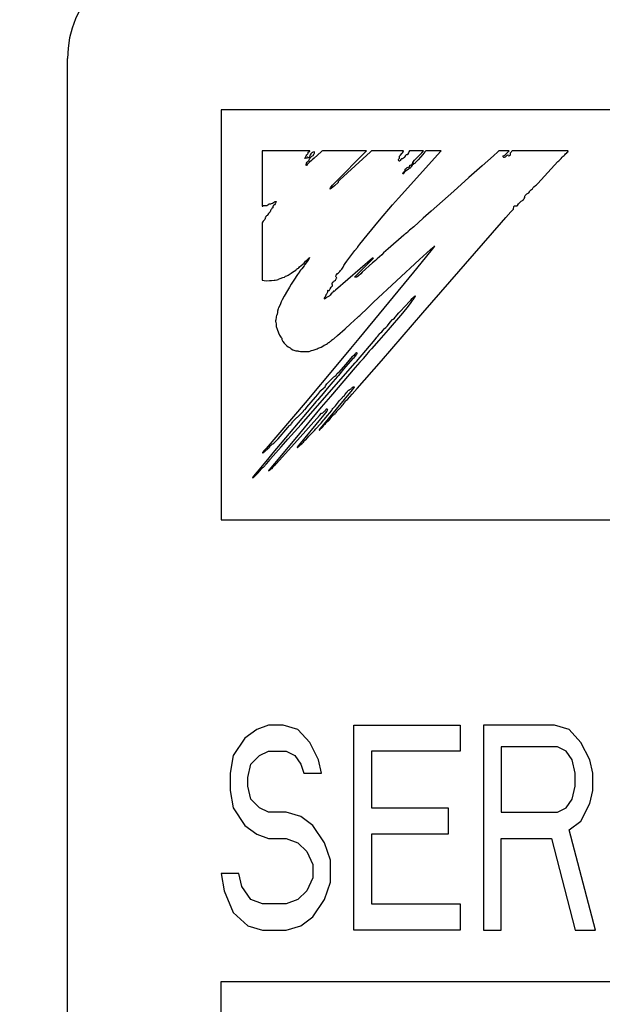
# Model space of a CAD drawing. Extents: x 70 to 816, y 33 to 540.
# Tile 9 of 23: x 419.53 to 425.22, y 429.78 to 439.38. Entities that reach past the tile are written whole.
import ezdxf

# ---------------------------------------------------------------- set-up
doc = ezdxf.new("R2010")
doc.units = 0
doc.header["$LTSCALE"] = 46.2
doc.layers.get('0').update_dxf_attribs({"linetype": 'CONTINUOUS'})
for name, color, linetype in [('ALL_CURVE', 7, 'CONTINUOUS'), ('ALL_DIM', 7, 'CONTINUOUS'), ('ALL_FEATURES', 7, 'CONTINUOUS')]:
    doc.layers.add(name, color=color, linetype=linetype)
doc.dimstyles.get("Standard").update_dxf_attribs({"dimtxt": 2.5, "dimasz": 2.5, "dimexe": 1.25, "dimexo": 0.625, "dimtad": 1, "dimcen": 2.5, "dimazin": 3, "dimtfac": 1, "dimtmove": 0, "dimatfit": 3})

# ---------------------------------------------------------------- blocks, each defined once
blk = doc.blocks.new('_OPEN')
at = {"color": 0, "linetype": 'BYBLOCK'}
for p, q in [((0, 0), (-1, 0.25)), ((-1, -0.25), (0, 0)), ((-1, 0), (0, 0))]:
    blk.add_line(p, q, dxfattribs=at)
blk = doc.blocks.new('*D14')
at = {"layer": 'ALL_DIM', "color": 2, "linetype": 'CONTINUOUS'}
for p, q in [((350, 457.5), (350, 486.4703)), ((350, 486.4703), (350, 448.75)), ((422, 457.5), (348, 457.5)), ((350, 430), (350, 448.75)), ((418.6734, 440), (348, 440)), ((350, 440), (350, 430))]:
    blk.add_line(p, q, dxfattribs=at)
at = {"layer": 'ALL_DIM', "color": 2, "linetype": 'CONTINUOUS', "xscale": 4, "yscale": 4, "zscale": 4}
for p, rotation in [((350, 457.5), 270), ((350, 440), 90)]:
    blk.add_blockref('_OPEN', p, dxfattribs=dict(at, rotation=rotation))
blk = doc.blocks.new('*D15')
at = {"layer": 'ALL_DIM', "color": 2, "linetype": 'CONTINUOUS'}
for p, q in [((422, 457.5), (320, 457.5)), ((322, 457.5), (322, 360)), ((322, 262.5), (322, 360)), ((422, 262.5), (320, 262.5))]:
    blk.add_line(p, q, dxfattribs=at)
at = {"layer": 'ALL_DIM', "color": 2, "linetype": 'CONTINUOUS', "xscale": 4, "yscale": 4, "zscale": 4}
for p, rotation in [((322, 457.5), 90), ((322, 262.5), 270)]:
    blk.add_blockref('_OPEN', p, dxfattribs=dict(at, rotation=rotation))

msp = doc.modelspace()

# ---------------------------------------------------------------- linework, layer by layer
at = {"layer": 'ALL_CURVE', "color": 4, "linetype": 'CONTINUOUS'}
for p, q in [((421.5, 438.5), (421.5, 434.5)), ((458.5, 438.5), (421.5, 438.5)), ((421.5, 434.5), (439.5, 434.5)), ((421.96, 432.5), (421.845, 432.4574)), ((422.1037, 432.5), (421.96, 432.5)), ((422.2475, 432.4574), (422.1037, 432.5)), ((422.7937, 430.5), (422.7937, 432.5)), ((422.7937, 432.5), (423.8288, 432.5)), ((423.8288, 432.5), (423.8288, 432.2447)), ((424.0587, 432.5), (424.0587, 430.5)), ((424.7488, 432.5), (424.0587, 432.5)), ((424.8925, 432.4574), (424.7488, 432.5)), ((421.73, 432.3723), (421.615, 432.2021)), ((421.845, 432.4574), (421.73, 432.3723)), ((422.3625, 432.3298), (422.2475, 432.4574)), ((425.0075, 432.3298), (424.8925, 432.4574)), ((422.4488, 432.1596), (422.3625, 432.3298)), ((424.2312, 432.2872), (424.2312, 431.6489)), ((424.7775, 432.2872), (424.2312, 432.2872)), ((424.8637, 432.2447), (424.7775, 432.2872)), ((425.0938, 432.1596), (425.0075, 432.3298)), ((421.615, 432.2021), (421.5863, 432.0319)), ((421.7875, 432.117), (421.8738, 432.2021)), ((421.8738, 432.2021), (421.96, 432.2447)), ((421.96, 432.2447), (422.1325, 432.2447)), ((422.1325, 432.2447), (422.2187, 432.2021)), ((422.2187, 432.2021), (422.2763, 432.117)), ((422.9663, 432.2447), (422.9663, 431.6915)), ((423.8288, 432.2447), (422.9663, 432.2447)), ((424.9213, 432.1596), (424.8637, 432.2447)), ((421.7588, 431.9894), (421.7875, 432.117)), ((422.2763, 432.117), (422.305, 432.0319)), ((422.4775, 432.0319), (422.4488, 432.1596)), ((424.95, 432.0319), (424.9213, 432.1596)), ((425.1225, 432.0319), (425.0938, 432.1596)), ((421.5863, 432.0319), (421.5863, 431.8617)), ((421.7588, 431.9043), (421.7588, 431.9894)), ((422.305, 432.0319), (422.4775, 432.0319)), ((424.95, 431.9043), (424.95, 432.0319)), ((425.1225, 431.8617), (425.1225, 432.0319)), ((421.7875, 431.7766), (421.7588, 431.9043)), ((424.9213, 431.7766), (424.95, 431.9043)), ((421.5863, 431.8617), (421.615, 431.6915)), ((425.0938, 431.734), (425.1225, 431.8617)), ((421.615, 431.6915), (421.73, 431.5213)), ((421.8738, 431.6915), (421.7875, 431.7766)), ((421.96, 431.6489), (421.8738, 431.6915)), ((422.9663, 431.6915), (423.7137, 431.6915)), ((423.7137, 431.6915), (423.7137, 431.4362)), ((424.7775, 431.6489), (424.8637, 431.6915)), ((424.8637, 431.6915), (424.9213, 431.7766)), ((425.0075, 431.5638), (425.0938, 431.734)), ((422.1325, 431.6489), (421.96, 431.6489)), ((422.2763, 431.6064), (422.1325, 431.6489)), ((422.3912, 431.5213), (422.2763, 431.6064)), ((424.2312, 431.6489), (424.7775, 431.6489)), ((421.73, 431.5213), (421.845, 431.4362)), ((422.5063, 431.3511), (422.3912, 431.5213)), ((424.8925, 431.4787), (425.0075, 431.5638)), ((421.845, 431.4362), (421.96, 431.3936)), ((422.9663, 431.4362), (422.9663, 430.7553)), ((423.7137, 431.4362), (422.9663, 431.4362)), ((425.1512, 430.5), (424.8925, 431.4787)), ((421.96, 431.3936), (422.1325, 431.3936)), ((422.1325, 431.3936), (422.2475, 431.3511)), ((422.2475, 431.3511), (422.3338, 431.266)), ((422.5637, 431.1809), (422.5063, 431.3511)), ((424.2312, 430.5), (424.2312, 431.3936)), ((424.2312, 431.3936), (424.72, 431.3936)), ((424.72, 431.3936), (424.95, 430.5)), ((422.3338, 431.266), (422.3912, 431.1383)), ((422.3912, 431.1383), (422.3912, 431.0106)), ((422.5637, 430.9681), (422.5637, 431.1809)), ((421.5, 431.0532), (421.5288, 430.883)), ((421.6725, 431.0532), (421.5, 431.0532)), ((421.7012, 430.9255), (421.6725, 431.0532)), ((421.7875, 430.7979), (421.7012, 430.9255)), ((422.3912, 431.0106), (422.3338, 430.883)), ((422.5063, 430.7979), (422.5637, 430.9681)), ((421.5288, 430.883), (421.615, 430.6702)), ((422.3338, 430.883), (422.2475, 430.7979)), ((421.9025, 430.7553), (421.7875, 430.7979)), ((422.1325, 430.7553), (421.9025, 430.7553)), ((422.2475, 430.7979), (422.1325, 430.7553)), ((422.3912, 430.6277), (422.5063, 430.7979)), ((422.9663, 430.7553), (423.8288, 430.7553)), ((423.8288, 430.7553), (423.8288, 430.5)), ((421.615, 430.6702), (421.7588, 430.5426)), ((421.7588, 430.5426), (421.9025, 430.5)), ((422.1325, 430.5), (422.2763, 430.5426)), ((422.2763, 430.5426), (422.3912, 430.6277)), ((421.9025, 430.5), (422.1325, 430.5)), ((423.8288, 430.5), (422.7937, 430.5)), ((424.0587, 430.5), (424.2312, 430.5)), ((424.95, 430.5), (425.1512, 430.5)), ((421.5, 423.5), (421.5, 430)), ((421.5, 430), (439.5, 430))]:
    msp.add_line(p, q, dxfattribs=at)
at = {"layer": 'ALL_FEATURES', "color": 7, "linetype": 'CONTINUOUS'}
for p, q in [((420, 273.0088), (420, 439)), ((421.9, 438.1), (421.9, 437.5596)), ((422.3646, 438.1), (421.9, 438.1)), ((422.3142, 438.0285), (422.3185, 438.0362)), ((422.3185, 438.0362), (422.3242, 438.0436)), ((422.3242, 438.0436), (422.3287, 438.0512)), ((422.3328, 438.0304), (422.3261, 438.028)), ((422.3287, 438.0512), (422.3345, 438.0617)), ((422.3369, 438.0339), (422.3328, 438.0304)), ((422.3345, 438.0617), (422.3409, 438.0682)), ((422.3409, 438.0383), (422.3369, 438.0339)), ((422.3409, 438.0682), (422.3436, 438.0707)), ((422.3449, 438.0403), (422.3409, 438.0383)), ((422.3436, 438.0707), (422.3471, 438.0767)), ((422.3467, 438.0343), (422.3449, 438.0403)), ((422.3492, 438.0307), (422.3467, 438.0343)), ((422.3471, 438.0767), (422.3486, 438.0875)), ((422.3486, 438.0875), (422.3529, 438.0907)), ((422.3536, 438.0329), (422.3492, 438.0307)), ((422.3529, 438.0907), (422.3633, 438.0984)), ((422.3567, 438.0354), (422.3536, 438.0329)), ((422.3603, 438.0411), (422.3567, 438.0354)), ((422.3632, 438.0544), (422.3603, 438.0411)), ((422.3631, 438.025), (422.3687, 438.0357)), ((422.3667, 438.062), (422.3632, 438.0544)), ((422.3633, 438.0984), (422.3646, 438.1)), ((422.3738, 438.0715), (422.3667, 438.062)), ((422.3687, 438.0357), (422.3756, 438.0437)), ((422.3831, 438.0815), (422.3738, 438.0715)), ((422.3756, 438.0437), (422.3843, 438.049)), ((422.3881, 438.0851), (422.3831, 438.0815)), ((422.3843, 438.049), (422.3958, 438.055)), ((422.4051, 438.0304), (422.3873, 438.0132)), ((422.3938, 438.0881), (422.3881, 438.0851)), ((422.4082, 438.0925), (422.3938, 438.0881)), ((422.3958, 438.055), (422.3987, 438.0576)), ((422.3987, 438.0576), (422.4004, 438.0602)), ((422.4004, 438.0602), (422.4018, 438.0661)), ((422.4018, 438.0661), (422.4021, 438.0674)), ((422.4021, 438.0674), (422.4051, 438.0751)), ((422.4755, 438.0921), (422.4051, 438.0304)), ((422.4051, 438.0751), (422.4073, 438.0794)), ((422.4073, 438.0794), (422.4091, 438.0868)), ((422.4091, 438.0868), (422.4082, 438.0925)), ((422.4802, 438.0964), (422.4755, 438.0921)), ((422.4854, 438.1), (422.4802, 438.0964)), ((422.9156, 438.1), (422.4854, 438.1)), ((422.642, 437.8231), (422.8746, 438.0577)), ((422.9547, 438.091), (422.6549, 437.8166)), ((422.8746, 438.0577), (422.9135, 438.0976)), ((422.9135, 438.0976), (422.9156, 438.1)), ((422.9648, 438.1), (422.9547, 438.091)), ((423.2765, 438.1), (422.9648, 438.1)), ((423.2283, 437.6404), (423.6419, 438.0976)), ((423.2329, 438.0243), (423.2364, 438.0295)), ((423.2364, 438.0295), (423.2379, 438.034)), ((423.2379, 438.034), (423.2382, 438.043)), ((423.2382, 438.043), (423.2383, 438.0437)), ((423.2383, 438.0437), (423.2395, 438.0484)), ((423.2395, 438.0484), (423.2476, 438.059)), ((423.2476, 438.059), (423.2596, 438.0735)), ((423.2596, 438.0735), (423.2658, 438.0808)), ((423.2658, 438.0808), (423.2729, 438.0908)), ((423.2729, 438.0908), (423.2765, 438.1)), ((423.2841, 438.0358), (423.2757, 438.0277)), ((423.2919, 438.0474), (423.2841, 438.0358)), ((423.2944, 438.0521), (423.2919, 438.0474)), ((423.297, 438.0566), (423.2944, 438.0521)), ((423.2996, 438.0595), (423.297, 438.0566)), ((423.3046, 438.062), (423.2996, 438.0595)), ((423.3115, 438.0617), (423.3046, 438.062)), ((423.3152, 438.0664), (423.3115, 438.0617)), ((423.3243, 438.0822), (423.3152, 438.0664)), ((423.3299, 438.0919), (423.3243, 438.0822)), ((423.3358, 438.1), (423.3299, 438.0919)), ((423.4736, 438.1), (423.3358, 438.1)), ((423.3859, 438.0109), (423.4366, 438.0622)), ((423.4644, 438.0646), (423.4198, 438.0133)), ((423.4366, 438.0622), (423.4557, 438.0815)), ((423.4557, 438.0815), (423.4736, 438.1)), ((423.4857, 438.0894), (423.4644, 438.0646)), ((423.4955, 438.1), (423.4857, 438.0894)), ((423.6439, 438.1), (423.4955, 438.1)), ((423.6419, 438.0976), (423.6439, 438.1)), ((424.1552, 438.0521), (424.0444, 437.9538)), ((424.1967, 438.0902), (424.1552, 438.0521)), ((424.2077, 438.1), (424.1967, 438.0902)), ((424.3089, 438.1), (424.2077, 438.1)), ((424.2478, 438.0506), (424.2488, 438.0518)), ((424.2478, 438.0467), (424.2478, 438.0506)), ((424.2502, 438.0418), (424.2478, 438.0467)), ((424.2488, 438.0518), (424.2583, 438.0549)), ((424.2548, 438.0371), (424.2502, 438.0418)), ((424.2582, 438.0363), (424.2548, 438.0371)), ((424.268, 438.0401), (424.2582, 438.0363)), ((424.2583, 438.0549), (424.2686, 438.0618)), ((424.2745, 438.0442), (424.268, 438.0401)), ((424.2686, 438.0618), (424.2829, 438.0751)), ((424.2799, 438.0496), (424.2745, 438.0442)), ((424.2848, 438.0542), (424.2799, 438.0496)), ((424.2829, 438.0751), (424.291, 438.0836)), ((424.2933, 438.0579), (424.2848, 438.0542)), ((424.291, 438.0836), (424.3037, 438.0964)), ((424.2967, 438.059), (424.2933, 438.0579)), ((424.2997, 438.0524), (424.2967, 438.059)), ((424.3016, 438.0508), (424.2997, 438.0524)), ((424.3036, 438.0502), (424.3016, 438.0508)), ((424.3082, 438.0512), (424.3036, 438.0502)), ((424.3037, 438.0964), (424.3089, 438.1)), ((424.3142, 438.0553), (424.3082, 438.0512)), ((424.3172, 438.0577), (424.3142, 438.0553)), ((424.3187, 438.079), (424.3164, 438.0703)), ((424.3164, 438.0703), (424.3172, 438.0577)), ((424.3231, 438.085), (424.3187, 438.079)), ((424.3237, 438.0855), (424.3231, 438.085)), ((424.3277, 438.0891), (424.3237, 438.0855)), ((424.331, 438.0936), (424.3277, 438.0891)), ((424.3365, 438.1), (424.331, 438.0936)), ((424.8826, 438.1), (424.3365, 438.1)), ((424.8155, 438.0269), (424.8257, 438.04)), ((424.8257, 438.04), (424.8313, 438.0461)), ((424.8313, 438.0461), (424.8346, 438.0485)), ((424.8346, 438.0485), (424.8443, 438.0556)), ((424.8443, 438.0556), (424.8496, 438.0617)), ((424.8496, 438.0617), (424.8572, 438.0716)), ((424.8572, 438.0716), (424.8688, 438.0825)), ((424.8688, 438.0825), (424.8705, 438.084)), ((424.8705, 438.084), (424.8786, 438.0925)), ((424.8786, 438.0925), (424.8826, 438.1)), ((422.3189, 438.0271), (422.3142, 438.0285)), ((422.3261, 438.028), (422.3189, 438.0271)), ((422.3281, 437.9572), (422.3284, 437.9703)), ((422.3307, 437.9585), (422.3281, 437.9572)), ((422.3284, 437.9703), (422.3296, 437.9761)), ((422.3296, 437.9761), (422.3315, 437.9811)), ((422.3381, 437.9668), (422.3307, 437.9585)), ((422.3315, 437.9811), (422.3374, 437.9898)), ((422.3374, 437.9898), (422.3479, 437.9995)), ((422.3451, 437.9751), (422.3381, 437.9668)), ((422.3603, 437.991), (422.3451, 437.9751)), ((422.3479, 437.9995), (422.3521, 438.0035)), ((422.3521, 438.0035), (422.3582, 438.0115)), ((422.3582, 438.0115), (422.3631, 438.025)), ((422.3756, 438.0034), (422.3603, 437.991)), ((422.3873, 438.0132), (422.3756, 438.0034)), ((423.229, 438.0102), (423.2293, 438.0164)), ((423.2319, 438.0048), (423.229, 438.0102)), ((423.2293, 438.0164), (423.2329, 438.0243)), ((423.2389, 438.0003), (423.2319, 438.0048)), ((423.2414, 438.001), (423.2389, 438.0003)), ((423.2446, 438.0058), (423.2414, 438.001)), ((423.2497, 438.0154), (423.2446, 438.0058)), ((423.254, 438.0203), (423.2497, 438.0154)), ((423.2584, 438.0217), (423.254, 438.0203)), ((423.2671, 438.0231), (423.2584, 438.0217)), ((423.2757, 438.0277), (423.2671, 438.0231)), ((423.3025, 437.9284), (423.3066, 437.9333)), ((423.3066, 437.9333), (423.3134, 437.9383)), ((423.3134, 437.9383), (423.3223, 437.941)), ((423.3223, 437.941), (423.327, 437.9423)), ((423.327, 437.9423), (423.3332, 437.9463)), ((423.3332, 437.9463), (423.3373, 437.9527)), ((423.3373, 437.9527), (423.3388, 437.9621)), ((423.3388, 437.9621), (423.3454, 437.962)), ((423.3482, 437.9386), (423.3413, 437.9326)), ((423.3454, 437.962), (423.3531, 437.9651)), ((423.3565, 437.9498), (423.3482, 437.9386)), ((423.3531, 437.9651), (423.3624, 437.9723)), ((423.363, 437.9596), (423.3565, 437.9498)), ((423.3624, 437.9723), (423.3725, 437.983)), ((423.3703, 437.9684), (423.363, 437.9596)), ((423.3673, 437.9894), (423.3697, 437.993)), ((423.3684, 437.9873), (423.3673, 437.9894)), ((423.3729, 437.9859), (423.3684, 437.9873)), ((423.3697, 437.993), (423.3859, 438.0109)), ((423.3766, 437.9727), (423.3703, 437.9684)), ((423.3725, 437.983), (423.3748, 437.9854)), ((423.3748, 437.9854), (423.3729, 437.9859)), ((423.3862, 437.978), (423.3766, 437.9727)), ((423.3921, 437.9839), (423.3862, 437.978)), ((423.4198, 438.0133), (423.3921, 437.9839)), ((424.0444, 437.9538), (423.9142, 437.8396)), ((424.5871, 437.7816), (424.7835, 437.9966)), ((424.7835, 437.9966), (424.7923, 438.0044)), ((424.7923, 438.0044), (424.799, 438.0103)), ((424.799, 438.0103), (424.8155, 438.0269)), ((423.2692, 437.8839), (423.2724, 437.8895)), ((423.2696, 437.8793), (423.2692, 437.8839)), ((423.2703, 437.8781), (423.2696, 437.8793)), ((423.2738, 437.8757), (423.2703, 437.8781)), ((423.2724, 437.8895), (423.2791, 437.8951)), ((423.2783, 437.8765), (423.2738, 437.8757)), ((423.28, 437.8791), (423.2783, 437.8765)), ((423.2791, 437.8951), (423.2864, 437.9003)), ((423.2826, 437.8861), (423.28, 437.8791)), ((423.2878, 437.8932), (423.2826, 437.8861)), ((423.2864, 437.9003), (423.2915, 437.9058)), ((423.2981, 437.9016), (423.2878, 437.8932)), ((423.2915, 437.9058), (423.2935, 437.9119)), ((423.2932, 437.917), (423.2947, 437.9217)), ((423.2935, 437.9119), (423.2932, 437.917)), ((423.2947, 437.9217), (423.2968, 437.9238)), ((423.2968, 437.9238), (423.3001, 437.9258)), ((423.3124, 437.9111), (423.2981, 437.9016)), ((423.3001, 437.9258), (423.3025, 437.9284)), ((423.326, 437.9212), (423.3124, 437.9111)), ((423.3344, 437.9302), (423.326, 437.9212)), ((423.3413, 437.9326), (423.3344, 437.9302)), ((423.9142, 437.8396), (423.7679, 437.7071)), ((422.5656, 437.7402), (422.5711, 437.7493)), ((422.6027, 437.76), (422.5701, 437.733)), ((422.5711, 437.7493), (422.584, 437.7647)), ((422.584, 437.7647), (422.599, 437.78)), ((422.599, 437.78), (422.642, 437.8231)), ((422.6394, 437.7912), (422.6027, 437.76)), ((422.641, 437.8003), (422.6394, 437.7912)), ((422.6454, 437.8079), (422.641, 437.8003)), ((422.652, 437.8143), (422.6454, 437.8079)), ((422.6549, 437.8166), (422.652, 437.8143)), ((424.5344, 437.7316), (424.5427, 437.7421)), ((424.5427, 437.7421), (424.5486, 437.7487)), ((424.5486, 437.7487), (424.5649, 437.7621)), ((424.5649, 437.7621), (424.5744, 437.7698)), ((424.5744, 437.7698), (424.5871, 437.7816)), ((422.5701, 437.733), (422.5615, 437.7269)), ((422.5615, 437.7269), (422.5619, 437.7312)), ((422.5619, 437.7312), (422.5652, 437.7394)), ((422.5652, 437.7394), (422.5656, 437.7402)), ((423.7679, 437.7071), (423.5454, 437.5113)), ((424.4556, 437.6364), (424.4596, 437.6455)), ((424.4592, 437.6553), (424.4595, 437.6592)), ((424.4599, 437.6509), (424.4592, 437.6553)), ((424.4595, 437.6592), (424.4623, 437.6658)), ((424.4596, 437.6455), (424.4599, 437.6509)), ((424.4623, 437.6658), (424.4687, 437.672)), ((424.4687, 437.672), (424.4813, 437.6802)), ((424.4813, 437.6802), (424.4866, 437.6836)), ((424.4866, 437.6836), (424.498, 437.6925)), ((424.498, 437.6925), (424.5063, 437.7022)), ((424.5063, 437.7022), (424.512, 437.7139)), ((424.512, 437.7139), (424.5145, 437.7165)), ((424.5145, 437.7165), (424.5239, 437.7228)), ((424.5239, 437.7228), (424.5344, 437.7316)), ((421.9, 437.5596), (421.9036, 437.56)), ((421.9036, 437.56), (421.9073, 437.564)), ((421.9073, 437.564), (421.9098, 437.5664)), ((421.9098, 437.5664), (421.9151, 437.5686)), ((421.9151, 437.5686), (421.9187, 437.5687)), ((421.9187, 437.5687), (421.9232, 437.5677)), ((421.9232, 437.5677), (421.933, 437.5664)), ((421.933, 437.5664), (421.9432, 437.5684)), ((421.9432, 437.5684), (421.9535, 437.5735)), ((421.9535, 437.5735), (421.9592, 437.578)), ((421.9592, 437.578), (421.9667, 437.5829)), ((421.9667, 437.5829), (421.9756, 437.5851)), ((421.9756, 437.5851), (421.984, 437.5854)), ((421.984, 437.5854), (421.9902, 437.5861)), ((421.9902, 437.5861), (421.9997, 437.5908)), ((421.9997, 437.5908), (422.0179, 437.6036)), ((422.0037, 437.5554), (422.0011, 437.5451)), ((422.0063, 437.5637), (422.0037, 437.5554)), ((422.0099, 437.5676), (422.0063, 437.5637)), ((422.0179, 437.5744), (422.0099, 437.5676)), ((422.0179, 437.6036), (422.0262, 437.6071)), ((422.0263, 437.5839), (422.0179, 437.5744)), ((422.0262, 437.6071), (422.034, 437.6075)), ((422.033, 437.5963), (422.0263, 437.5839)), ((422.0361, 437.6022), (422.033, 437.5963)), ((422.034, 437.6075), (422.0359, 437.6067)), ((422.0359, 437.6067), (422.0367, 437.6055)), ((422.0367, 437.6055), (422.0361, 437.6022)), ((423.0423, 437.4229), (423.1708, 437.5747)), ((423.1708, 437.5747), (423.2283, 437.6404)), ((424.349, 437.533), (424.3529, 437.5571)), ((424.3529, 437.5571), (424.355, 437.5653)), ((424.355, 437.5653), (424.3653, 437.5647)), ((424.3653, 437.5647), (424.3672, 437.5645)), ((424.3672, 437.5645), (424.3781, 437.5639)), ((424.3781, 437.5639), (424.3844, 437.5654)), ((424.3844, 437.5654), (424.3882, 437.569)), ((424.3882, 437.569), (424.3986, 437.5848)), ((424.3986, 437.5848), (424.411, 437.5981)), ((424.411, 437.5981), (424.4246, 437.6086)), ((424.4246, 437.6086), (424.437, 437.6154)), ((424.437, 437.6154), (424.4391, 437.6165)), ((424.4391, 437.6165), (424.4448, 437.6215)), ((424.4448, 437.6215), (424.4469, 437.624)), ((424.4469, 437.624), (424.4556, 437.6364)), ((421.9341, 437.4592), (421.9298, 437.4504)), ((421.9407, 437.4659), (421.9341, 437.4592)), ((421.9502, 437.4706), (421.9407, 437.4659)), ((421.952, 437.4729), (421.9502, 437.4706)), ((421.9553, 437.4791), (421.952, 437.4729)), ((421.9611, 437.4895), (421.9553, 437.4791)), ((421.9645, 437.493), (421.9611, 437.4895)), ((421.9707, 437.498), (421.9645, 437.493)), ((421.9764, 437.5065), (421.9707, 437.498)), ((421.9805, 437.5169), (421.9764, 437.5065)), ((421.9809, 437.519), (421.9805, 437.5169)), ((421.9828, 437.5259), (421.9809, 437.519)), ((421.9882, 437.5332), (421.9828, 437.5259)), ((421.9929, 437.5377), (421.9882, 437.5332)), ((422.0011, 437.5451), (421.9929, 437.5377)), ((423.5454, 437.5113), (423.4698, 437.4424)), ((424.2752, 437.45), (424.3235, 437.5054)), ((424.3235, 437.5054), (424.3433, 437.5264)), ((424.3433, 437.5264), (424.3488, 437.5308)), ((424.3488, 437.5308), (424.349, 437.533)), ((421.9029, 437.4039), (421.9, 437.3949)), ((421.9, 437.3949), (421.9, 436.8393)), ((421.9096, 437.4145), (421.9029, 437.4039)), ((421.9197, 437.4262), (421.9096, 437.4145)), ((421.9241, 437.4315), (421.9197, 437.4262)), ((421.9269, 437.4396), (421.9241, 437.4315)), ((421.9291, 437.4483), (421.9269, 437.4396)), ((421.9298, 437.4504), (421.9291, 437.4483)), ((422.922, 437.2779), (423.0423, 437.4229)), ((423.3778, 437.3603), (423.337, 437.3257)), ((423.4698, 437.4424), (423.3778, 437.3603)), ((423.4663, 436.5217), (424.2337, 437.4017)), ((424.2337, 437.4017), (424.2752, 437.45)), ((422.8509, 437.1898), (422.922, 437.2779)), ((423.2808, 437.2794), (423.1287, 437.1461)), ((423.2904, 437.2872), (423.2808, 437.2794)), ((423.298, 437.2917), (423.2904, 437.2872)), ((423.31, 437.2996), (423.298, 437.2917)), ((423.3177, 437.3072), (423.31, 437.2996)), ((423.3223, 437.3158), (423.3177, 437.3072)), ((423.3246, 437.3166), (423.3223, 437.3158)), ((423.337, 437.3257), (423.3246, 437.3166)), ((422.8305, 437.1619), (422.8324, 437.1653)), ((422.8324, 437.1653), (422.8509, 437.1898)), ((423.5412, 437.1394), (423.575, 437.1689)), ((423.5802, 437.1727), (423.5685, 437.1575)), ((423.575, 437.1689), (423.5802, 437.1727)), ((422.7231, 437.0253), (422.8034, 437.1289)), ((422.8034, 437.1289), (422.8269, 437.1583)), ((422.8269, 437.1583), (422.8305, 437.1619)), ((423.0654, 437.088), (423.0442, 437.0672)), ((423.0832, 437.1052), (423.0654, 437.088)), ((423.1287, 437.1461), (423.0832, 437.1052)), ((423.4316, 437.0393), (423.5412, 437.1394)), ((423.5685, 437.1575), (423.4873, 437.0569)), ((422.2641, 436.969), (422.2793, 436.9823)), ((422.2793, 436.9823), (422.2942, 436.9941)), ((422.307, 436.9794), (422.2842, 436.9504)), ((422.2942, 436.9941), (422.3078, 437.0062)), ((422.311, 436.9855), (422.307, 436.9794)), ((422.3078, 437.0062), (422.3139, 437.0139)), ((422.3155, 436.9927), (422.311, 436.9855)), ((422.3139, 437.0139), (422.3215, 437.0245)), ((422.3269, 437.0072), (422.3155, 436.9927)), ((422.3215, 437.0245), (422.3358, 437.0391)), ((422.344, 437.0303), (422.3269, 437.0072)), ((422.3358, 437.0391), (422.3532, 437.0535)), ((422.3533, 437.0442), (422.344, 437.0303)), ((422.3532, 437.0535), (422.3616, 437.0592)), ((422.3616, 437.0592), (422.3533, 437.0442)), ((422.976, 437.053), (422.6135, 436.7415)), ((422.689, 436.9667), (422.6925, 436.9731)), ((422.6925, 436.9731), (422.6959, 436.9821)), ((422.6959, 436.9821), (422.7068, 437.0022)), ((422.7068, 437.0022), (422.7231, 437.0253)), ((422.8575, 436.9277), (422.9478, 437.0172)), ((422.9761, 437.0072), (422.8736, 436.9161)), ((422.9478, 437.0172), (422.9814, 437.0514)), ((422.9811, 437.0542), (422.976, 437.053)), ((423.0027, 437.0297), (422.9761, 437.0072)), ((422.9857, 437.0564), (422.9811, 437.0542)), ((422.9814, 437.0514), (422.9857, 437.0564)), ((422.9853, 436.6241), (423.4316, 437.0393)), ((423.0216, 437.0461), (423.0027, 437.0297)), ((423.0442, 437.0672), (423.0216, 437.0461)), ((423.4873, 437.0569), (423.3735, 436.9173)), ((422.1233, 436.874), (422.1255, 436.8772)), ((422.1255, 436.8772), (422.127, 436.8789)), ((422.127, 436.8789), (422.1385, 436.8818)), ((422.1385, 436.8818), (422.1524, 436.8886)), ((422.1524, 436.8886), (422.171, 436.901)), ((422.171, 436.901), (422.1824, 436.909)), ((422.1824, 436.909), (422.195, 436.9164)), ((422.195, 436.9164), (422.2116, 436.9255)), ((422.2116, 436.9255), (422.2263, 436.9353)), ((422.2263, 436.9353), (422.2296, 436.9386)), ((422.2296, 436.9386), (422.2349, 436.9464)), ((422.2441, 436.8942), (422.2296, 436.874)), ((422.2349, 436.9464), (422.2424, 436.9521)), ((422.2424, 436.9521), (422.2522, 436.9569)), ((422.2616, 436.9216), (422.2441, 436.8942)), ((422.2522, 436.9569), (422.2531, 436.9573)), ((422.2531, 436.9573), (422.2567, 436.9601)), ((422.2567, 436.9601), (422.2641, 436.969)), ((422.262, 436.9223), (422.2616, 436.9216)), ((422.2733, 436.9369), (422.262, 436.9223)), ((422.2842, 436.9504), (422.2733, 436.9369)), ((422.6166, 436.8749), (422.617, 436.8823)), ((422.617, 436.8823), (422.62, 436.8871)), ((422.62, 436.8871), (422.6336, 436.9028)), ((422.6336, 436.9028), (422.6415, 436.9109)), ((422.6415, 436.9109), (422.6558, 436.9248)), ((422.6558, 436.9248), (422.6636, 436.9333)), ((422.6636, 436.9333), (422.6743, 436.9465)), ((422.6743, 436.9465), (422.689, 436.9667)), ((422.8027, 436.8734), (422.8074, 436.8786)), ((422.8074, 436.8786), (422.8106, 436.8817)), ((422.8106, 436.8817), (422.8575, 436.9277)), ((422.8368, 436.8818), (422.8258, 436.873)), ((422.8603, 436.9022), (422.8368, 436.8818)), ((423.3735, 436.9173), (422.8405, 436.2708)), ((422.8736, 436.9161), (422.8603, 436.9022)), ((421.9, 436.8393), (421.9179, 436.8354)), ((421.9179, 436.8354), (421.9416, 436.8337)), ((421.9416, 436.8337), (421.9711, 436.8348)), ((421.9711, 436.8348), (421.989, 436.8367)), ((421.989, 436.8367), (422.0164, 436.8393)), ((422.0164, 436.8393), (422.0254, 436.8402)), ((422.0254, 436.8402), (422.0449, 436.8431)), ((422.0449, 436.8431), (422.0533, 436.8464)), ((422.0533, 436.8464), (422.0589, 436.8498)), ((422.0589, 436.8498), (422.0729, 436.8563)), ((422.0729, 436.8563), (422.0985, 436.8637)), ((422.0985, 436.8637), (422.1157, 436.8691)), ((422.1157, 436.8691), (422.1233, 436.874)), ((422.1824, 436.8007), (422.166, 436.7725)), ((422.219, 436.8584), (422.1824, 436.8007)), ((422.2296, 436.874), (422.219, 436.8584)), ((422.5724, 436.7699), (422.5832, 436.7843)), ((422.5805, 436.8086), (422.583, 436.8143)), ((422.5808, 436.8012), (422.5805, 436.8086)), ((422.5836, 436.7921), (422.5808, 436.8012)), ((422.583, 436.8143), (422.5854, 436.8167)), ((422.5832, 436.7843), (422.585, 436.788)), ((422.5839, 436.7916), (422.5836, 436.7921)), ((422.585, 436.788), (422.5839, 436.7916)), ((422.5854, 436.8167), (422.5888, 436.8187)), ((422.5888, 436.8187), (422.591, 436.8213)), ((422.591, 436.8213), (422.5945, 436.8275)), ((422.5945, 436.8275), (422.5965, 436.8295)), ((422.5965, 436.8295), (422.6046, 436.8332)), ((422.6046, 436.8332), (422.6127, 436.8404)), ((422.6127, 436.8404), (422.6203, 436.8512)), ((422.6191, 436.8692), (422.6166, 436.8749)), ((422.6236, 436.8647), (422.6191, 436.8692)), ((422.6203, 436.8512), (422.6245, 436.8596)), ((422.6254, 436.8631), (422.6236, 436.8647)), ((422.6245, 436.8596), (422.6254, 436.8631)), ((422.801, 436.868), (422.8027, 436.8734)), ((422.8073, 436.868), (422.801, 436.868)), ((422.8183, 436.8695), (422.8073, 436.868)), ((422.8258, 436.873), (422.8183, 436.8695)), ((422.145, 436.7383), (422.112, 436.6829)), ((422.166, 436.7725), (422.145, 436.7383)), ((422.5128, 436.6728), (422.5205, 436.6872)), ((422.5205, 436.6872), (422.5234, 436.6959)), ((422.523, 436.7005), (422.5285, 436.7048)), ((422.5234, 436.6959), (422.523, 436.7005)), ((422.5285, 436.7048), (422.5333, 436.713)), ((422.5333, 436.713), (422.5375, 436.7257)), ((422.5375, 436.7257), (422.5405, 436.7381)), ((422.5515, 436.6848), (422.5393, 436.6782)), ((422.5405, 436.7381), (422.5416, 436.7402)), ((422.5416, 436.7402), (422.544, 436.7395)), ((422.544, 436.7395), (422.5479, 436.7376)), ((422.5479, 436.7376), (422.5513, 436.7383)), ((422.5513, 436.7383), (422.5546, 436.7433)), ((422.5624, 436.6939), (422.5515, 436.6848)), ((422.5546, 436.7433), (422.5605, 436.7536)), ((422.5605, 436.7536), (422.5724, 436.7699)), ((422.5691, 436.7032), (422.5624, 436.6939)), ((422.5736, 436.7129), (422.5691, 436.7032)), ((422.5766, 436.7125), (422.5736, 436.7129)), ((422.5792, 436.7131), (422.5766, 436.7125)), ((422.5835, 436.7164), (422.5792, 436.7131)), ((422.5919, 436.7294), (422.5835, 436.7164)), ((422.5954, 436.7316), (422.5919, 436.7294)), ((422.5975, 436.7314), (422.5954, 436.7316)), ((422.5999, 436.7303), (422.5975, 436.7314)), ((422.6135, 436.7415), (422.5999, 436.7303)), ((423.3887, 436.684), (423.39, 436.6868)), ((423.39, 436.6868), (423.3909, 436.6874)), ((423.3909, 436.6874), (423.3921, 436.6871)), ((423.3921, 436.6871), (423.3933, 436.6845)), ((422.0775, 436.6098), (422.0603, 436.5742)), ((422.0852, 436.6291), (422.0775, 436.6098)), ((422.0933, 436.6479), (422.0852, 436.6291)), ((422.112, 436.6829), (422.0933, 436.6479)), ((422.5063, 436.6614), (422.5078, 436.6646)), ((422.5076, 436.6576), (422.5063, 436.6614)), ((422.5115, 436.6539), (422.5076, 436.6576)), ((422.5078, 436.6646), (422.5128, 436.6728)), ((422.5148, 436.6599), (422.5115, 436.6539)), ((422.5184, 436.6647), (422.5148, 436.6599)), ((422.5265, 436.6716), (422.5184, 436.6647)), ((422.5378, 436.6775), (422.5265, 436.6716)), ((422.5393, 436.6782), (422.5378, 436.6775)), ((422.9279, 436.5695), (422.9853, 436.6241)), ((423.2949, 436.5872), (423.3346, 436.6299)), ((423.3496, 436.6226), (423.3213, 436.5852)), ((423.3346, 436.6299), (423.3484, 436.6446)), ((423.3484, 436.6446), (423.3625, 436.6592)), ((423.3611, 436.6406), (423.3496, 436.6226)), ((423.3691, 436.6487), (423.3611, 436.6406)), ((423.3625, 436.6592), (423.3779, 436.6756)), ((423.3781, 436.6628), (423.3691, 436.6487)), ((423.3779, 436.6756), (423.3835, 436.6799)), ((423.3841, 436.6725), (423.3781, 436.6628)), ((423.3835, 436.6799), (423.3887, 436.684)), ((423.3903, 436.6775), (423.3841, 436.6725)), ((423.3914, 436.6791), (423.3903, 436.6775)), ((423.3933, 436.6845), (423.3914, 436.6791)), ((422.0381, 436.494), (422.035, 436.4827)), ((422.0423, 436.5023), (422.0381, 436.494)), ((422.0461, 436.5056), (422.0423, 436.5023)), ((422.048, 436.5286), (422.0461, 436.5056)), ((422.0489, 436.5354), (422.048, 436.5286)), ((422.0541, 436.5602), (422.0489, 436.5354)), ((422.058, 436.5713), (422.0541, 436.5602)), ((422.0603, 436.5742), (422.058, 436.5713)), ((422.842, 436.4867), (422.8504, 436.4944)), ((422.8504, 436.4944), (422.9279, 436.5695)), ((423.062, 436.0529), (423.4663, 436.5217)), ((423.2657, 436.5173), (423.1265, 436.3535)), ((423.2008, 436.4835), (423.2124, 436.4992)), ((423.2124, 436.4992), (423.2317, 436.5208)), ((423.2317, 436.5208), (423.2429, 436.5323)), ((423.2429, 436.5323), (423.2949, 436.5872)), ((423.3213, 436.5852), (423.2657, 436.5173)), ((422.0311, 436.4508), (422.0294, 436.4417)), ((422.0294, 436.4417), (422.0296, 436.4364)), ((422.0296, 436.4364), (422.0308, 436.4299)), ((422.0308, 436.4299), (422.0348, 436.409)), ((422.0332, 436.459), (422.0311, 436.4508)), ((422.034, 436.4715), (422.0332, 436.459)), ((422.035, 436.4827), (422.034, 436.4715)), ((422.0348, 436.409), (422.0347, 436.3964)), ((422.7073, 436.3635), (422.7606, 436.4126)), ((422.7606, 436.4126), (422.8314, 436.4775)), ((422.8314, 436.4775), (422.842, 436.4867)), ((423.1194, 436.3942), (423.1476, 436.4282)), ((423.1476, 436.4282), (423.1703, 436.4542)), ((423.1703, 436.4542), (423.1768, 436.4603)), ((423.1768, 436.4603), (423.1879, 436.4692)), ((423.1879, 436.4692), (423.1964, 436.4788)), ((423.1964, 436.4788), (423.2008, 436.4835)), ((422.0347, 436.3964), (422.034, 436.3924)), ((422.034, 436.3924), (422.034, 436.388)), ((422.034, 436.388), (422.0433, 436.3602)), ((422.0433, 436.3602), (422.0566, 436.3241)), ((422.0566, 436.3241), (422.0671, 436.3024)), ((422.0671, 436.3024), (422.0729, 436.2931)), ((422.6331, 436.3002), (422.7073, 436.3635)), ((423.0266, 436.2932), (423.0461, 436.3175)), ((423.1265, 436.3535), (423.035, 436.2496)), ((423.0461, 436.3175), (423.0533, 436.3247)), ((423.0533, 436.3247), (423.0664, 436.3362)), ((423.0664, 436.3362), (423.0792, 436.3512)), ((423.0792, 436.3512), (423.0879, 436.3635)), ((423.0879, 436.3635), (423.0911, 436.3675)), ((423.0911, 436.3675), (423.1031, 436.3772)), ((423.1031, 436.3772), (423.1194, 436.3942)), ((422.0729, 436.2931), (422.0796, 436.2843)), ((422.0796, 436.2843), (422.0857, 436.2784)), ((422.0857, 436.2784), (422.0865, 436.2777)), ((422.0865, 436.2777), (422.0899, 436.2727)), ((422.0899, 436.2727), (422.0917, 436.262)), ((422.0917, 436.262), (422.0939, 436.2527)), ((422.0939, 436.2527), (422.1007, 436.2399)), ((422.1007, 436.2399), (422.1134, 436.2233)), ((422.1134, 436.2233), (422.1319, 436.2044)), ((422.1319, 436.2044), (422.1344, 436.2022)), ((422.4892, 436.1947), (422.5047, 436.2044)), ((422.5047, 436.2044), (422.5124, 436.2089)), ((422.5124, 436.2089), (422.5261, 436.2158)), ((422.5261, 436.2158), (422.5358, 436.2229)), ((422.5358, 436.2229), (422.5455, 436.2301)), ((422.5455, 436.2301), (422.5522, 436.2328)), ((422.5522, 436.2328), (422.5542, 436.2346)), ((422.5542, 436.2346), (422.5579, 436.2388)), ((422.5579, 436.2388), (422.5633, 436.2409)), ((422.5633, 436.2409), (422.5671, 436.243)), ((422.5671, 436.243), (422.5745, 436.251)), ((422.5745, 436.251), (422.5761, 436.2527)), ((422.5761, 436.2527), (422.5858, 436.2611)), ((422.5858, 436.2611), (422.5972, 436.2673)), ((422.5972, 436.2673), (422.6019, 436.2708)), ((422.6019, 436.2708), (422.6331, 436.3002)), ((422.8405, 436.2708), (422.7611, 436.1719)), ((422.8193, 436.0466), (423.0015, 436.2611)), ((423.035, 436.2496), (422.9641, 436.1703)), ((423.0015, 436.2611), (423.0182, 436.2824)), ((423.0182, 436.2824), (423.0266, 436.2932)), ((422.1344, 436.2022), (422.1525, 436.1882)), ((422.1525, 436.1882), (422.1648, 436.1814)), ((422.1648, 436.1814), (422.1718, 436.1798)), ((422.1718, 436.1798), (422.1747, 436.1771)), ((422.1747, 436.1771), (422.1753, 436.1764)), ((422.1753, 436.1764), (422.1827, 436.1695)), ((422.1827, 436.1695), (422.1983, 436.1605)), ((422.1983, 436.1605), (422.2265, 436.1491)), ((422.2265, 436.1491), (422.231, 436.149)), ((422.231, 436.149), (422.2359, 436.1496)), ((422.2359, 436.1496), (422.2452, 436.15)), ((422.2452, 436.15), (422.2518, 436.1481)), ((422.2518, 436.1481), (422.2599, 436.1455)), ((422.2599, 436.1455), (422.2728, 436.1448)), ((422.2728, 436.1448), (422.2819, 436.145)), ((422.2819, 436.145), (422.2986, 436.1448)), ((422.2986, 436.1448), (422.3104, 436.1425)), ((422.3104, 436.1425), (422.3168, 436.1421)), ((422.3168, 436.1421), (422.3338, 436.1433)), ((422.3338, 436.1433), (422.347, 436.1435)), ((422.347, 436.1435), (422.357, 436.1441)), ((422.357, 436.1441), (422.3665, 436.1476)), ((422.3665, 436.1476), (422.3715, 436.1499)), ((422.3715, 436.1499), (422.3804, 436.1528)), ((422.3804, 436.1528), (422.3959, 436.1569)), ((422.3959, 436.1569), (422.4339, 436.1701)), ((422.4339, 436.1701), (422.4463, 436.1748)), ((422.4463, 436.1748), (422.4724, 436.1853)), ((422.4724, 436.1853), (422.4892, 436.1947)), ((422.7611, 436.1719), (422.634, 436.0189)), ((422.7995, 436.1075), (422.7997, 436.1083)), ((422.7997, 436.1083), (422.8045, 436.1187)), ((422.8045, 436.1187), (422.8075, 436.1226)), ((422.8075, 436.1226), (422.8113, 436.1258)), ((422.8113, 436.1258), (422.8133, 436.1302)), ((422.8192, 436.1145), (422.8131, 436.1072)), ((422.8133, 436.1302), (422.814, 436.131)), ((422.814, 436.131), (422.8183, 436.1328)), ((422.8183, 436.1328), (422.8227, 436.1314)), ((422.8219, 436.1223), (422.8192, 436.1145)), ((422.8226, 436.1305), (422.8219, 436.1223)), ((422.8227, 436.1314), (422.8226, 436.1305)), ((422.917, 436.115), (422.8873, 436.0795)), ((422.9323, 436.1343), (422.917, 436.115)), ((422.9425, 436.1466), (422.9323, 436.1343)), ((422.9641, 436.1703), (422.9425, 436.1466)), ((422.2787, 435.4325), (422.8047, 436.033)), ((422.634, 436.0189), (422.3184, 435.6436)), ((422.6505, 435.9424), (422.7153, 436.0176)), ((422.7824, 436.0758), (422.6931, 435.9705)), ((422.7153, 436.0176), (422.7818, 436.0966)), ((422.7818, 436.0966), (422.7871, 436.1026)), ((422.7858, 436.076), (422.7824, 436.0758)), ((422.7908, 436.08), (422.7858, 436.076)), ((422.7871, 436.1026), (422.7927, 436.1068)), ((422.7998, 436.0912), (422.7908, 436.08)), ((422.7927, 436.1068), (422.7995, 436.1075)), ((422.8053, 436.0984), (422.7998, 436.0912)), ((422.8047, 436.033), (422.8056, 436.0339)), ((422.8131, 436.1072), (422.8053, 436.0984)), ((422.8056, 436.0339), (422.8151, 436.0436)), ((422.8514, 436.0392), (422.8062, 435.9862)), ((422.8151, 436.0436), (422.8193, 436.0466)), ((422.8246, 435.7823), (423.062, 436.0529)), ((422.8672, 436.0565), (422.8514, 436.0392)), ((422.8713, 436.0601), (422.8672, 436.0565)), ((422.8776, 436.0648), (422.8713, 436.0601)), ((422.8834, 436.0726), (422.8776, 436.0648)), ((422.8846, 436.0746), (422.8834, 436.0726)), ((422.8873, 436.0795), (422.8846, 436.0746)), ((422.8062, 435.9862), (422.5641, 435.7052)), ((422.6226, 435.9156), (422.6273, 435.9256)), ((422.6273, 435.9256), (422.6297, 435.9288)), ((422.6297, 435.9288), (422.6342, 435.9328)), ((422.6342, 435.9328), (422.6455, 435.9405)), ((422.6567, 435.9269), (422.6431, 435.9101)), ((422.6455, 435.9405), (422.6505, 435.9424)), ((422.6931, 435.9705), (422.6567, 435.9269)), ((422.5215, 435.8176), (422.5295, 435.8266)), ((422.5295, 435.8266), (422.5748, 435.8722)), ((422.5889, 435.8469), (422.5335, 435.782)), ((422.5748, 435.8722), (422.5956, 435.8928)), ((422.6321, 435.8981), (422.5889, 435.8469)), ((422.5956, 435.8928), (422.5974, 435.8968)), ((422.5974, 435.8968), (422.6028, 435.9004)), ((422.6028, 435.9004), (422.6069, 435.9026)), ((422.6069, 435.9026), (422.6159, 435.9083)), ((422.6159, 435.9083), (422.6226, 435.9156)), ((422.6431, 435.9101), (422.6321, 435.8981)), ((422.4401, 435.7234), (422.441, 435.7245)), ((422.441, 435.7245), (422.4693, 435.763)), ((422.4926, 435.7323), (422.4504, 435.6839)), ((422.7762, 435.7694), (422.4634, 435.3919)), ((422.4693, 435.763), (422.4704, 435.7641)), ((422.4704, 435.7641), (422.4964, 435.7867)), ((422.5335, 435.782), (422.4926, 435.7323)), ((422.4964, 435.7867), (422.5124, 435.7984)), ((422.5124, 435.7984), (422.5151, 435.8073)), ((422.5151, 435.8073), (422.5215, 435.8176)), ((422.7043, 435.7215), (422.7147, 435.7349)), ((422.7147, 435.7349), (422.7259, 435.7466)), ((422.7259, 435.7466), (422.7299, 435.7497)), ((422.7294, 435.6759), (422.7768, 435.7284)), ((422.7299, 435.7497), (422.7311, 435.7517)), ((422.7311, 435.7517), (422.7316, 435.7534)), ((422.7316, 435.7534), (422.7347, 435.7593)), ((422.7347, 435.7593), (422.7414, 435.7652)), ((422.7414, 435.7652), (422.7461, 435.7666)), ((422.7461, 435.7666), (422.7487, 435.7682)), ((422.7487, 435.7682), (422.7538, 435.7727)), ((422.7538, 435.7727), (422.7675, 435.7794)), ((422.7675, 435.7794), (422.7704, 435.7843)), ((422.7704, 435.7843), (422.7729, 435.7884)), ((422.7729, 435.7884), (422.7806, 435.7922)), ((422.7972, 435.7959), (422.7762, 435.7694)), ((422.7768, 435.7284), (422.8246, 435.7823)), ((422.7806, 435.7922), (422.7815, 435.7949)), ((422.7815, 435.7949), (422.783, 435.7967)), ((422.783, 435.7967), (422.7874, 435.7982)), ((422.7874, 435.7982), (422.7915, 435.7984)), ((422.7915, 435.7984), (422.7992, 435.799)), ((422.7992, 435.799), (422.7972, 435.7959)), ((422.3184, 435.6436), (421.939, 435.1989)), ((422.4262, 435.6566), (422.1634, 435.3451)), ((422.3343, 435.5998), (422.4197, 435.6979)), ((422.4197, 435.6979), (422.4401, 435.7234)), ((422.4364, 435.6666), (422.4262, 435.6566)), ((422.4464, 435.676), (422.4364, 435.6666)), ((422.4491, 435.6789), (422.4464, 435.676)), ((422.4495, 435.6811), (422.4491, 435.6789)), ((422.4504, 435.6839), (422.4495, 435.6811)), ((422.5641, 435.7052), (422.4752, 435.6001)), ((422.6241, 435.6264), (422.6441, 435.6541)), ((422.6441, 435.6541), (422.649, 435.6609)), ((422.649, 435.6609), (422.6593, 435.6724)), ((422.6593, 435.6724), (422.6763, 435.6889)), ((422.6763, 435.6889), (422.6824, 435.6961)), ((422.6824, 435.6961), (422.6829, 435.6967)), ((422.6829, 435.6967), (422.6914, 435.707)), ((422.6881, 435.6269), (422.6978, 435.6383)), ((422.6914, 435.707), (422.7008, 435.7146)), ((422.6978, 435.6383), (422.7025, 435.6447)), ((422.7008, 435.7146), (422.7043, 435.7215)), ((422.7025, 435.6447), (422.7146, 435.6608)), ((422.7146, 435.6608), (422.7225, 435.6687)), ((422.7225, 435.6687), (422.7294, 435.6759)), ((422.4752, 435.6001), (422.2156, 435.2893)), ((422.2548, 435.5164), (422.2919, 435.5511)), ((422.2919, 435.5511), (422.2988, 435.5574)), ((422.2988, 435.5574), (422.3007, 435.5611)), ((422.3007, 435.5611), (422.3022, 435.5653)), ((422.3022, 435.5653), (422.3059, 435.571)), ((422.3059, 435.571), (422.3129, 435.5756)), ((422.3129, 435.5756), (422.3173, 435.5792)), ((422.3173, 435.5792), (422.3271, 435.591)), ((422.3271, 435.591), (422.3343, 435.5998)), ((422.4565, 435.5179), (422.4779, 435.5409)), ((422.5152, 435.546), (422.4662, 435.4859)), ((422.4779, 435.5409), (422.4805, 435.543)), ((422.4805, 435.543), (422.4836, 435.5429)), ((422.4836, 435.5429), (422.4904, 435.5456)), ((422.4904, 435.5456), (422.5041, 435.5567)), ((422.5041, 435.5567), (422.506, 435.5605)), ((422.506, 435.5605), (422.5117, 435.5657)), ((422.5117, 435.5657), (422.5169, 435.5715)), ((422.5283, 435.5629), (422.5152, 435.546)), ((422.5169, 435.5715), (422.5196, 435.5787)), ((422.5196, 435.5787), (422.5214, 435.5805)), ((422.5214, 435.5805), (422.5268, 435.5831)), ((422.5268, 435.5831), (422.5335, 435.5852)), ((422.5328, 435.5703), (422.5283, 435.5629)), ((422.5349, 435.5774), (422.5328, 435.5703)), ((422.5335, 435.5852), (422.5349, 435.5774)), ((422.5396, 435.524), (422.5553, 435.5421)), ((422.5553, 435.5421), (422.5768, 435.568)), ((422.5768, 435.568), (422.5785, 435.5707)), ((422.5785, 435.5707), (422.5804, 435.5768)), ((422.5804, 435.5768), (422.587, 435.5868)), ((422.587, 435.5868), (422.5995, 435.6008)), ((422.5995, 435.6008), (422.6028, 435.6041)), ((422.6009, 435.5306), (422.6017, 435.533)), ((422.6017, 435.533), (422.6031, 435.5344)), ((422.6028, 435.6041), (422.6071, 435.6079)), ((422.6031, 435.5344), (422.6074, 435.5359)), ((422.6071, 435.6079), (422.6123, 435.6122)), ((422.6074, 435.5359), (422.6099, 435.5369)), ((422.6099, 435.5369), (422.6139, 435.5411)), ((422.6123, 435.6122), (422.6241, 435.6264)), ((422.6139, 435.5411), (422.6197, 435.5489)), ((422.6197, 435.5489), (422.6206, 435.5499)), ((422.6206, 435.5499), (422.6271, 435.5581)), ((422.6271, 435.5581), (422.6304, 435.5657)), ((422.6304, 435.5657), (422.6342, 435.5678)), ((422.6342, 435.5678), (422.6411, 435.5753)), ((422.6411, 435.5753), (422.6458, 435.5811)), ((422.6458, 435.5811), (422.6515, 435.5866)), ((422.6515, 435.5866), (422.6549, 435.5877)), ((422.6549, 435.5877), (422.6599, 435.5934)), ((422.6599, 435.5934), (422.664, 435.5974)), ((422.664, 435.5974), (422.6733, 435.6082)), ((422.6733, 435.6082), (422.6809, 435.6215)), ((422.6809, 435.6215), (422.6881, 435.6269)), ((422.1801, 435.4338), (422.1838, 435.441)), ((422.1838, 435.441), (422.1971, 435.4588)), ((422.1971, 435.4588), (422.2005, 435.4629)), ((422.2005, 435.4629), (422.2236, 435.4882)), ((422.2236, 435.4882), (422.2369, 435.5002)), ((422.2369, 435.5002), (422.2421, 435.5033)), ((422.2421, 435.278), (422.4565, 435.5179)), ((422.2421, 435.5033), (422.2548, 435.5164)), ((422.4662, 435.4859), (422.2685, 435.247)), ((422.4591, 435.4282), (422.4709, 435.4406)), ((422.4709, 435.4406), (422.4731, 435.4434)), ((422.4731, 435.4434), (422.4862, 435.4601)), ((422.4862, 435.4601), (422.4954, 435.4751)), ((422.4954, 435.4751), (422.5017, 435.4814)), ((422.5017, 435.4814), (422.5396, 435.524)), ((422.5059, 435.4304), (422.5147, 435.4366)), ((422.5147, 435.4366), (422.5203, 435.4439)), ((422.5203, 435.4439), (422.5227, 435.4484)), ((422.5227, 435.4484), (422.5276, 435.4559)), ((422.5276, 435.4559), (422.5366, 435.4605)), ((422.5366, 435.4605), (422.5387, 435.4614)), ((422.5387, 435.4614), (422.5429, 435.4636)), ((422.5429, 435.4636), (422.5544, 435.4772)), ((422.5544, 435.4772), (422.5695, 435.4974)), ((422.5695, 435.4974), (422.5813, 435.512)), ((422.5813, 435.512), (422.5847, 435.5158)), ((422.5847, 435.5158), (422.5958, 435.5273)), ((422.5958, 435.5273), (422.6009, 435.5306)), ((422.1634, 435.3451), (422.0026, 435.1555)), ((422.0542, 435.2928), (422.1475, 435.4006)), ((422.1475, 435.4006), (422.154, 435.4086)), ((422.1495, 435.287), (422.2787, 435.4325)), ((422.154, 435.4086), (422.1565, 435.4146)), ((422.1565, 435.4146), (422.1593, 435.418)), ((422.1593, 435.418), (422.169, 435.425)), ((422.169, 435.425), (422.1777, 435.4311)), ((422.1777, 435.4311), (422.1801, 435.4338)), ((422.3692, 435.3342), (422.3824, 435.347)), ((422.3824, 435.347), (422.4092, 435.3738)), ((422.4092, 435.3738), (422.4215, 435.3882)), ((422.4215, 435.3882), (422.4318, 435.4)), ((422.4318, 435.4), (422.4591, 435.4282)), ((422.4543, 435.3805), (422.4541, 435.3783)), ((422.4541, 435.3783), (422.4554, 435.3773)), ((422.4584, 435.3863), (422.4543, 435.3805)), ((422.4554, 435.3773), (422.4567, 435.3774)), ((422.4567, 435.3774), (422.4598, 435.3799)), ((422.4634, 435.3919), (422.4584, 435.3863)), ((422.4598, 435.3799), (422.4604, 435.3806)), ((422.4604, 435.3806), (422.4631, 435.3826)), ((422.4631, 435.3826), (422.465, 435.3867)), ((422.465, 435.3867), (422.4704, 435.391)), ((422.4704, 435.391), (422.4764, 435.3957)), ((422.4764, 435.3957), (422.4805, 435.4016)), ((422.4805, 435.4016), (422.4826, 435.4027)), ((422.4826, 435.4027), (422.4868, 435.4039)), ((422.4868, 435.4039), (422.4911, 435.4075)), ((422.4911, 435.4075), (422.4931, 435.4112)), ((422.4931, 435.4112), (422.4948, 435.4164)), ((422.4948, 435.4164), (422.4957, 435.4193)), ((422.4957, 435.4193), (422.4997, 435.4257)), ((422.4997, 435.4257), (422.5059, 435.4304)), ((422.0015, 435.2434), (422.0116, 435.2494)), ((422.0116, 435.2494), (422.0188, 435.2548)), ((422.2156, 435.2893), (422.0178, 435.0509)), ((422.0188, 435.2548), (422.0299, 435.2656)), ((422.0299, 435.2656), (422.0542, 435.2928)), ((422.0344, 435.0468), (422.2421, 435.278)), ((422.1066, 435.2383), (422.1495, 435.287)), ((422.2663, 435.2444), (422.2498, 435.2243)), ((422.2685, 435.247), (422.2663, 435.2444)), ((422.2769, 435.2371), (422.286, 435.2445)), ((422.286, 435.2445), (422.3017, 435.258)), ((422.3017, 435.258), (422.3039, 435.2606)), ((422.3039, 435.2606), (422.3055, 435.2662)), ((422.3055, 435.2662), (422.3076, 435.2705)), ((422.3076, 435.2705), (422.3128, 435.2761)), ((422.3128, 435.2761), (422.3194, 435.2793)), ((422.3194, 435.2793), (422.3228, 435.2805)), ((422.3228, 435.2805), (422.326, 435.2835)), ((422.326, 435.2835), (422.3401, 435.3008)), ((422.3401, 435.3008), (422.3545, 435.3193)), ((422.3545, 435.3193), (422.3692, 435.3342)), ((421.9025, 435.1596), (421.9015, 435.1558)), ((421.9015, 435.1558), (421.9073, 435.1564)), ((421.9063, 435.1632), (421.9025, 435.1596)), ((421.9186, 435.1776), (421.9063, 435.1632)), ((421.9073, 435.1564), (421.9155, 435.1602)), ((421.9155, 435.1602), (421.921, 435.1639)), ((421.9282, 435.1865), (421.9186, 435.1776)), ((421.921, 435.1639), (421.9287, 435.1709)), ((421.939, 435.1989), (421.9282, 435.1865)), ((421.9287, 435.1709), (421.9331, 435.177)), ((421.9331, 435.177), (421.9381, 435.1827)), ((421.9381, 435.1827), (421.9416, 435.1849)), ((421.9416, 435.1849), (421.9465, 435.1867)), ((421.9465, 435.1867), (421.9601, 435.2014)), ((421.9601, 435.2014), (421.963, 435.2036)), ((421.963, 435.2036), (421.9688, 435.2085)), ((421.9688, 435.2085), (421.9704, 435.2106)), ((421.9704, 435.2106), (421.9752, 435.2191)), ((421.9752, 435.2191), (421.9762, 435.224)), ((421.9762, 435.224), (421.9811, 435.2266)), ((421.9811, 435.2266), (421.9862, 435.229)), ((421.9812, 435.0962), (422.031, 435.1551)), ((421.9862, 435.229), (421.9926, 435.2354)), ((422.0026, 435.1555), (421.9901, 435.1391)), ((421.9926, 435.2354), (421.9955, 435.2385)), ((421.9955, 435.2385), (422.0015, 435.2434)), ((422.031, 435.1551), (422.0826, 435.2123)), ((422.0826, 435.2123), (422.1066, 435.2383)), ((422.241, 435.2115), (422.2387, 435.206)), ((422.2387, 435.206), (422.2436, 435.2076)), ((422.2498, 435.2243), (422.241, 435.2115)), ((422.2436, 435.2076), (422.2505, 435.2131)), ((422.2505, 435.2131), (422.2517, 435.2142)), ((422.2517, 435.2142), (422.2589, 435.2201)), ((422.2589, 435.2201), (422.2639, 435.2219)), ((422.2639, 435.2219), (422.2701, 435.2315)), ((422.2701, 435.2315), (422.2769, 435.2371)), ((421.9635, 435.1065), (421.9005, 435.0318)), ((421.9396, 435.0471), (421.9637, 435.0753)), ((421.9887, 435.1373), (421.9635, 435.1065)), ((421.9637, 435.0753), (421.9722, 435.0872)), ((421.9722, 435.0872), (421.9734, 435.0906)), ((421.9734, 435.0906), (421.9771, 435.0916)), ((421.9771, 435.0916), (421.9806, 435.0954)), ((421.9806, 435.0954), (421.9812, 435.0962)), ((421.9901, 435.1391), (421.9887, 435.1373)), ((421.9005, 435.0318), (421.8136, 434.9262)), ((421.8357, 434.9389), (421.8615, 434.9648)), ((421.8615, 434.9648), (421.8676, 434.9715)), ((421.8676, 434.9715), (421.8775, 434.9843)), ((421.8775, 434.9843), (421.8863, 434.9922)), ((421.8863, 434.9922), (421.8924, 434.9975)), ((421.8924, 434.9975), (421.8932, 434.9984)), ((421.8932, 434.9984), (421.8977, 435.0049)), ((421.8977, 435.0049), (421.9052, 435.0112)), ((421.9052, 435.0112), (421.9112, 435.0169)), ((421.9112, 435.0169), (421.9396, 435.0471)), ((421.9628, 434.985), (421.9613, 434.9808)), ((421.9613, 434.9808), (421.9657, 434.9814)), ((421.9672, 434.9904), (421.9628, 434.985)), ((421.9657, 434.9814), (421.9704, 434.9851)), ((422.0178, 435.0509), (421.9672, 434.9904)), ((421.9704, 434.9851), (421.9717, 434.9862)), ((421.9717, 434.9862), (421.9781, 434.9892)), ((421.9781, 434.9892), (421.9818, 434.9958)), ((421.9818, 434.9958), (421.9881, 435.0008)), ((421.9881, 435.0008), (421.9945, 435.0034)), ((421.9945, 435.0034), (422.0042, 435.0171)), ((422.0042, 435.0171), (422.0131, 435.0279)), ((422.0131, 435.0279), (422.0257, 435.0386)), ((422.0257, 435.0386), (422.0296, 435.0413)), ((422.0296, 435.0413), (422.0344, 435.0468)), ((421.807, 434.9177), (421.8056, 434.9122)), ((421.8056, 434.9122), (421.8136, 434.9152)), ((421.8114, 434.9236), (421.807, 434.9177)), ((421.8136, 434.9262), (421.8114, 434.9236)), ((421.8136, 434.9152), (421.8201, 434.9211)), ((421.8201, 434.9212), (421.8357, 434.9389)), ((421.8201, 434.9211), (421.8201, 434.9212))]:
    msp.add_line(p, q, dxfattribs=at)
msp.add_arc((421, 439), 1, 90, 180, dxfattribs=at)

# ---------------------------------------------------------------- dimensions: what is measured, and where the dimension line sits
at = {"layer": 'ALL_DIM', "color": 2, "linetype": 'CONTINUOUS'}
for base, p1, p2, angle, picture, middle in [((350, 457.5), (418.6734, 440), (422, 457.5), 90, '*D14', (348.4, 464.4543)), ((322, 262.5), (422, 457.5), (422, 262.5), 270, '*D15', (320.4, 351.744))]:
    dim = msp.add_linear_dim(base=base, p1=p1, p2=p2, angle=angle, dimstyle='Standard', dxfattribs=at)
    dim.commit()
    dim.dimension.update_dxf_attribs({"geometry": picture, "text_midpoint": middle, "dimtype": 128})

doc.saveas('drawing.dxf')
